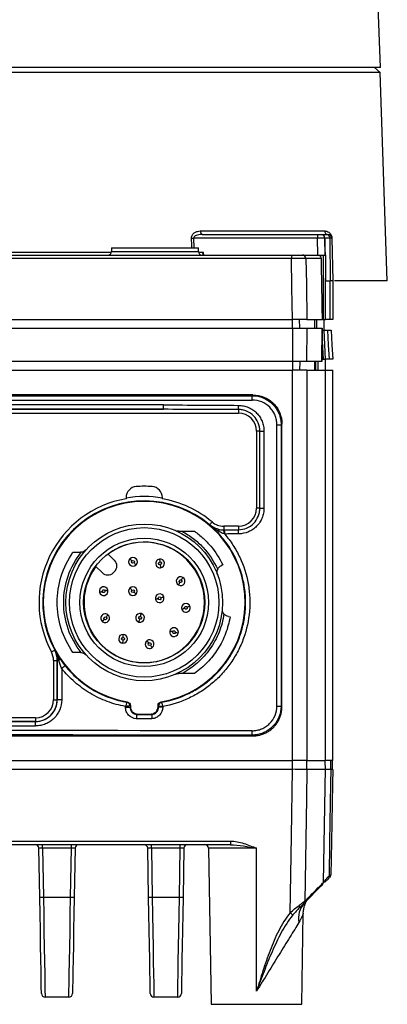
# Model space of a CAD drawing. Header units: millimetres. Extents: x 10 to 272, y 8 to 208.
# Tile 29 of 31: x 172 to 185, y 76 to 110. Entities that reach past the tile are written whole.
import ezdxf

# ---------------------------------------------------------------- set-up
doc = ezdxf.new("R2010")
doc.units = ezdxf.units.MM

msp = doc.modelspace()

# ---------------------------------------------------------------- linework, layer by layer
at = {"color": 7, "linetype": 'Continuous', "lineweight": 25}
for p, q in [((184.506, 108.618), (184.245, 116.073)), ((184.506, 108.618), (163.966, 108.618)), ((184.494, 108.443), (184.307, 108.618)), ((184.494, 108.443), (150.982, 108.443)), ((184.745, 101.268), (184.494, 108.443)), ((178.302, 102.989), (182.59, 102.989)), ((178.379, 102.868), (182.34, 102.868)), ((182.34, 102.868), (182.34, 102.745)), ((182.466, 102.868), (182.679, 102.868)), ((182.679, 102.868), (182.712, 102.868)), ((182.34, 102.745), (178.072, 102.745)), ((182.601, 102.158), (182.591, 102.745)), ((182.763, 102.745), (182.78, 101.268)), ((182.837, 102.745), (182.763, 102.745)), ((182.837, 102.745), (182.863, 101.268)), ((154.034, 102.158), (181.443, 102.158)), ((175.238, 102.243), (160.238, 102.243)), ((175.238, 102.408), (175.238, 102.26)), ((175.238, 102.408), (175.243, 102.408)), ((175.243, 102.408), (175.24, 102.281)), ((175.243, 102.408), (178.234, 102.408)), ((178.236, 102.281), (178.234, 102.408)), ((178.234, 102.408), (178.238, 102.408)), ((178.238, 102.26), (178.238, 102.408)), ((178.388, 102.243), (178.243, 102.243)), ((178.396, 102.158), (178.388, 102.243)), ((178.412, 102.243), (178.388, 102.243)), ((178.419, 102.158), (178.412, 102.243)), ((181.443, 102.158), (181.443, 102.036)), ((181.817, 102.158), (182.347, 102.158)), ((182.347, 102.158), (182.53, 102.158)), ((182.53, 102.158), (182.53, 99.943)), ((182.53, 102.158), (182.615, 102.158)), ((182.615, 102.158), (182.615, 101.268)), ((181.443, 102.036), (154.034, 102.036)), ((182.472, 102.036), (181.942, 102.036)), ((182.616, 101.268), (182.615, 101.358)), ((182.616, 99.943), (182.616, 101.268)), ((182.616, 101.268), (182.78, 101.268)), ((182.78, 99.943), (182.78, 101.268)), ((182.863, 101.268), (182.78, 101.268)), ((182.863, 101.268), (182.863, 99.943)), ((184.745, 101.268), (182.922, 101.268)), ((153.999, 99.943), (181.477, 99.943)), ((181.477, 99.643), (181.477, 99.943)), ((181.727, 99.643), (181.722, 99.943)), ((181.977, 99.943), (182.51, 99.943)), ((182.314, 99.643), (182.314, 99.943)), ((182.53, 99.943), (182.51, 99.943)), ((182.53, 99.943), (182.616, 99.943)), ((182.56, 99.943), (182.56, 99.568)), ((182.78, 99.943), (182.616, 99.943)), ((182.863, 99.943), (182.78, 99.943)), ((153.999, 99.643), (181.477, 99.643)), ((181.477, 99.643), (181.477, 98.493)), ((181.477, 99.643), (181.977, 99.643)), ((181.977, 99.643), (181.957, 98.493)), ((181.977, 99.643), (182.506, 99.643)), ((182.486, 98.493), (182.506, 99.643)), ((182.506, 99.643), (182.486, 98.493)), ((182.505, 99.568), (182.564, 99.568)), ((182.506, 99.643), (182.506, 99.643)), ((182.616, 98.568), (182.564, 99.568)), ((181.477, 98.493), (153.999, 98.493)), ((181.957, 98.493), (181.477, 98.493)), ((181.477, 98.493), (181.477, 98.193)), ((181.727, 98.493), (181.722, 98.193)), ((182.486, 98.493), (181.957, 98.493)), ((182.366, 98.193), (182.366, 98.493)), ((182.486, 98.493), (182.486, 98.493)), ((182.488, 98.568), (182.53, 98.568)), ((182.53, 98.568), (182.616, 98.568)), ((182.613, 98.193), (182.613, 98.568)), ((153.999, 98.193), (181.477, 98.193)), ((181.477, 84.738), (181.477, 98.193)), ((181.977, 98.193), (181.477, 98.193)), ((181.977, 98.193), (181.977, 84.738)), ((181.977, 98.193), (182.616, 98.193)), ((182.616, 84.738), (182.616, 98.193)), ((182.616, 98.193), (182.863, 98.193)), ((182.863, 84.738), (182.863, 98.193)), ((180.113, 97.341), (155.363, 97.341)), ((180.085, 97.312), (180.113, 97.341)), ((171.611, 96.843), (177.032, 96.843)), ((171.613, 96.716), (179.613, 96.716)), ((180.238, 96.091), (180.238, 93.441)), ((180.353, 96.093), (180.496, 96.093)), ((180.353, 93.438), (180.353, 96.093)), ((180.496, 96.093), (180.496, 93.438)), ((180.941, 86.618), (180.941, 96.313)), ((180.941, 96.313), (181.085, 96.313)), ((181.113, 96.341), (181.085, 96.313)), ((181.085, 96.313), (181.085, 86.618)), ((181.113, 96.341), (181.113, 96.341)), ((181.113, 86.591), (181.113, 96.341)), ((175.744, 93.807), (175.744, 93.761)), ((176.994, 93.761), (176.994, 93.807)), ((180.353, 93.438), (180.496, 93.438)), ((179.613, 92.816), (179.108, 92.816)), ((175.13, 91.854), (175.344, 91.64)), ((174.92, 91.216), (174.705, 91.43)), ((179.077, 91.482), (179.022, 91.456)), ((175.344, 91.251), (175.309, 91.216)), ((179.269, 89.705), (179.328, 89.695)), ((173.244, 88.191), (173.244, 86.841)), ((173.372, 88.191), (173.372, 86.838)), ((173.373, 86.836), (173.373, 88.192)), ((173.424, 88.192), (173.373, 88.192)), ((173.526, 87.913), (173.526, 86.836)), ((173.372, 86.838), (173.373, 86.836)), ((173.526, 86.836), (173.373, 86.836)), ((175.724, 86.582), (175.724, 86.606)), ((175.724, 86.582), (175.878, 86.582)), ((175.891, 86.638), (175.891, 86.594)), ((176.848, 86.594), (176.848, 86.638)), ((176.862, 86.581), (176.862, 86.626)), ((177.007, 86.581), (176.862, 86.581)), ((177.007, 86.605), (177.007, 86.581)), ((180.941, 86.618), (181.085, 86.618)), ((181.085, 86.618), (181.113, 86.59)), ((172.619, 86.216), (162.857, 86.216)), ((172.622, 86.088), (162.854, 86.088)), ((172.624, 86.086), (172.622, 86.088)), ((155.363, 85.591), (180.113, 85.591)), ((180.113, 85.591), (180.085, 85.619)), ((180.113, 85.591), (180.113, 85.591)), ((153.999, 84.738), (181.477, 84.738)), ((181.474, 84.438), (181.474, 84.738)), ((181.977, 84.738), (181.477, 84.738)), ((181.974, 84.438), (181.968, 84.738)), ((181.977, 84.738), (182.616, 84.738)), ((182.614, 84.405), (182.608, 84.738)), ((182.863, 84.738), (182.616, 84.738)), ((182.798, 84.438), (182.794, 84.738)), ((182.86, 84.438), (182.855, 84.738)), ((181.474, 84.438), (154.002, 84.438)), ((182.548, 80.545), (182.617, 84.471)), ((182.798, 84.438), (182.615, 84.438)), ((182.86, 84.438), (182.798, 84.438)), ((182.86, 84.438), (182.86, 84.438)), ((156.14, 81.966), (179.337, 81.966)), ((179.337, 81.843), (156.14, 81.843)), ((172.865, 81.72), (172.865, 81.843)), ((173.861, 81.72), (173.861, 81.843)), ((176.615, 81.72), (176.615, 81.843)), ((177.611, 81.72), (177.611, 81.843)), ((179.337, 81.966), (179.337, 81.843)), ((172.77, 80.032), (172.74, 81.72)), ((173.861, 81.72), (172.865, 81.72)), ((172.865, 81.72), (172.895, 80.032)), ((173.832, 80.032), (173.861, 81.72)), ((173.986, 81.72), (173.957, 80.032)), ((176.52, 80.032), (176.49, 81.72)), ((177.611, 81.72), (176.615, 81.72)), ((176.615, 81.72), (176.645, 80.032)), ((177.582, 80.032), (177.611, 81.72)), ((177.736, 81.72), (177.707, 80.032)), ((178.586, 81.72), (178.68, 76.343)), ((180.238, 76.791), (180.238, 81.72)), ((182.731, 80.681), (182.586, 80.536)), ((172.895, 80.032), (173.832, 80.032)), ((176.645, 80.032), (177.582, 80.032)), ((181.797, 76.343), (181.851, 79.468)), ((173.774, 76.593), (172.953, 76.593)), ((177.524, 76.593), (176.703, 76.593)), ((178.68, 76.343), (181.797, 76.343))]:
    msp.add_line(p, q, dxfattribs=at)
at = {"color": 8, "linetype": 'Continuous', "lineweight": 25}
for p, q in [((178.072, 102.745), (178.084, 102.408)), ((182.35, 102.158), (182.34, 102.745)), ((182.591, 102.745), (182.59, 102.745)), ((182.763, 102.745), (182.591, 102.745)), ((175.24, 102.281), (178.236, 102.281)), ((182.615, 101.3), (182.615, 101.268)), ((182.498, 99.179), (182.53, 98.568)), ((182.28, 98.193), (182.28, 98.493)), ((179.616, 96.836), (179.616, 96.716)), ((180.353, 96.093), (180.238, 96.093)), ((180.353, 93.438), (180.238, 93.438)), ((179.107, 92.816), (179.107, 92.692)), ((179.616, 92.816), (179.616, 92.695)), ((173.244, 88.191), (173.372, 88.191)), ((173.244, 86.838), (173.372, 86.838)), ((172.622, 86.216), (172.622, 86.088)), ((180.238, 81.72), (178.586, 81.72))]:
    msp.add_line(p, q, dxfattribs=at)
at = {"color": 7, "linetype": 'Continuous', "lineweight": 25, "flags": 128}
for points in [[(178.302, 102.989), (178.303, 102.965), (178.308, 102.942), (178.316, 102.921), (178.325, 102.903), (178.337, 102.888), (178.35, 102.877), (178.365, 102.87), (178.379, 102.868)], [(181.477, 99.943), (181.459, 101.043), (181.443, 102.036)], [(181.942, 102.036), (181.957, 101.159), (181.977, 99.943)], [(182.252, 99.643), (182.249, 99.787), (182.247, 99.943)], [(182.686, 99.568), (182.712, 99.069), (182.738, 98.568)], [(182.81, 99.568), (182.836, 99.069), (182.837, 99.064), (182.863, 98.568)], [(182.247, 98.193), (182.249, 98.349), (182.252, 98.493)], [(178.622, 92.86), (178.623, 92.863), (178.624, 92.865)], [(175.876, 91.694), (175.877, 91.692), (175.881, 91.688), (175.888, 91.682), (175.897, 91.673), (175.907, 91.662), (175.92, 91.65), (175.933, 91.637), (175.947, 91.623)], [(176.896, 91.683), (176.897, 91.681), (176.897, 91.675), (176.898, 91.666), (176.9, 91.653), (176.902, 91.638), (176.904, 91.621), (176.907, 91.603), (176.909, 91.583)], [(176.017, 91.552), (176.031, 91.539), (176.044, 91.525), (176.057, 91.513), (176.067, 91.502), (176.076, 91.494), (176.083, 91.487), (176.087, 91.483), (176.088, 91.482)], [(176.922, 91.484), (176.924, 91.465), (176.927, 91.446), (176.929, 91.429), (176.931, 91.414), (176.933, 91.402), (176.934, 91.393), (176.935, 91.387), (176.935, 91.385)], [(177.698, 91.051), (177.697, 91.049), (177.694, 91.044), (177.689, 91.036), (177.683, 91.025), (177.675, 91.012), (177.666, 90.997), (177.657, 90.981), (177.647, 90.964)], [(175.021, 90.59), (175.04, 90.595), (175.058, 90.599), (175.075, 90.604), (175.089, 90.607), (175.101, 90.61), (175.11, 90.612), (175.116, 90.614), (175.118, 90.614)], [(175.874, 90.685), (175.876, 90.684), (175.88, 90.68), (175.886, 90.674), (175.895, 90.665), (175.906, 90.654), (175.918, 90.642), (175.931, 90.629), (175.945, 90.615)], [(177.597, 90.878), (177.587, 90.861), (177.578, 90.845), (177.569, 90.83), (177.561, 90.817), (177.555, 90.806), (177.55, 90.798), (177.547, 90.793), (177.546, 90.791)], [(174.827, 90.542), (174.828, 90.542), (174.834, 90.544), (174.843, 90.546), (174.855, 90.549), (174.87, 90.552), (174.887, 90.557), (174.905, 90.561), (174.924, 90.566)], [(176.016, 90.544), (176.03, 90.53), (176.043, 90.517), (176.055, 90.505), (176.066, 90.494), (176.075, 90.485), (176.081, 90.479), (176.085, 90.475), (176.087, 90.473)], [(176.852, 90.32), (176.834, 90.315), (176.815, 90.31), (176.799, 90.306), (176.784, 90.302), (176.772, 90.298), (176.763, 90.296), (176.758, 90.295), (176.756, 90.294)], [(177.046, 90.372), (177.044, 90.371), (177.038, 90.37), (177.029, 90.367), (177.017, 90.364), (177.003, 90.36), (176.986, 90.356), (176.968, 90.351), (176.949, 90.346)], [(177.761, 89.986), (177.743, 89.978), (177.726, 89.971), (177.71, 89.965), (177.696, 89.959), (177.684, 89.954), (177.676, 89.951), (177.67, 89.949), (177.668, 89.948)], [(177.946, 90.061), (177.945, 90.06), (177.939, 90.058), (177.931, 90.055), (177.919, 90.05), (177.905, 90.044), (177.889, 90.038), (177.872, 90.031), (177.854, 90.023)], [(174.933, 89.527), (174.934, 89.528), (174.938, 89.533), (174.944, 89.54), (174.951, 89.55), (174.961, 89.562), (174.971, 89.575), (174.983, 89.59), (174.995, 89.605)], [(175.057, 89.684), (175.069, 89.699), (175.081, 89.714), (175.092, 89.727), (175.101, 89.739), (175.109, 89.749), (175.115, 89.756), (175.118, 89.76), (175.119, 89.762)], [(176.188, 89.514), (176.189, 89.516), (176.19, 89.522), (176.193, 89.531), (176.196, 89.543), (176.2, 89.557), (176.204, 89.574), (176.209, 89.592), (176.214, 89.611)], [(176.24, 89.708), (176.245, 89.726), (176.25, 89.745), (176.254, 89.761), (176.258, 89.776), (176.262, 89.788), (176.264, 89.797), (176.265, 89.802), (176.266, 89.804)], [(175.637, 88.788), (175.637, 88.79), (175.637, 88.796), (175.637, 88.805), (175.637, 88.817), (175.638, 88.832), (175.638, 88.85), (175.638, 88.868), (175.638, 88.888)], [(175.64, 88.988), (175.64, 89.007), (175.64, 89.026), (175.64, 89.044), (175.641, 89.059), (175.641, 89.071), (175.641, 89.08), (175.641, 89.086), (175.641, 89.088)], [(177.347, 89.179), (177.328, 89.184), (177.31, 89.189), (177.293, 89.193), (177.278, 89.197), (177.266, 89.201), (177.258, 89.203), (177.252, 89.205), (177.25, 89.205)], [(177.539, 89.125), (177.537, 89.126), (177.532, 89.127), (177.523, 89.13), (177.511, 89.133), (177.496, 89.137), (177.48, 89.142), (177.462, 89.147), (177.443, 89.152)], [(173.284, 88.544), (173.284, 88.544), (173.285, 88.545)], [(176.526, 88.793), (176.514, 88.808), (176.503, 88.823), (176.492, 88.837), (176.483, 88.849), (176.476, 88.859), (176.47, 88.866), (176.467, 88.871), (176.466, 88.873)], [(176.646, 88.633), (176.644, 88.634), (176.641, 88.639), (176.635, 88.646), (176.628, 88.656), (176.619, 88.668), (176.609, 88.682), (176.597, 88.697), (176.586, 88.713)], [(173.373, 88.192), (173.373, 88.191), (173.372, 88.191)], [(175.774, 86.75), (175.776, 86.751), (175.787, 86.761)], [(175.891, 86.638), (175.883, 86.631), (175.878, 86.627)], [(175.878, 86.582), (175.883, 86.587), (175.891, 86.594)], [(176.862, 86.626), (176.856, 86.631), (176.848, 86.638)], [(176.848, 86.594), (176.856, 86.587), (176.862, 86.581)], [(176.952, 86.761), (176.956, 86.758), (176.965, 86.749)], [(176.125, 86.345), (176.116, 86.337), (176.111, 86.332)], [(176.628, 86.332), (176.622, 86.338), (176.614, 86.345)], [(181.395, 79.498), (181.439, 82.14), (181.477, 84.438)], [(181.977, 84.438), (181.96, 83.438), (181.901, 79.901)], [(182.801, 84.438), (182.792, 83.938), (182.757, 81.939), (182.737, 80.767)], [(182.863, 84.438), (182.854, 83.938), (182.819, 81.939), (182.799, 80.798)], [(182.512, 80.462), (182.39, 80.34), (181.975, 79.925)], [(172.828, 76.716), (172.827, 76.766), (172.824, 76.915), (172.82, 77.158), (172.814, 77.489), (172.807, 77.896), (172.799, 78.369), (172.79, 78.894), (172.78, 79.453), (172.77, 80.032)], [(172.895, 80.032), (172.905, 79.432), (172.915, 78.851), (172.924, 78.308), (172.932, 77.817), (172.939, 77.394), (172.945, 77.052), (172.949, 76.799), (172.952, 76.645), (172.953, 76.593)], [(173.774, 76.593), (173.775, 76.645), (173.777, 76.799), (173.781, 77.052), (173.787, 77.394), (173.794, 77.817), (173.803, 78.308), (173.812, 78.851), (173.822, 79.432), (173.832, 80.032)], [(173.957, 80.032), (173.947, 79.453), (173.937, 78.894), (173.928, 78.369), (173.919, 77.896), (173.912, 77.489), (173.906, 77.158), (173.902, 76.915), (173.9, 76.766), (173.899, 76.716)], [(176.578, 76.716), (176.577, 76.766), (176.574, 76.915), (176.57, 77.158), (176.564, 77.489), (176.557, 77.896), (176.549, 78.369), (176.54, 78.894), (176.53, 79.453), (176.52, 80.032)], [(176.645, 80.032), (176.655, 79.432), (176.665, 78.851), (176.674, 78.308), (176.682, 77.817), (176.689, 77.394), (176.695, 77.052), (176.699, 76.799), (176.702, 76.645), (176.703, 76.593)], [(177.524, 76.593), (177.525, 76.645), (177.527, 76.799), (177.531, 77.052), (177.537, 77.394), (177.544, 77.817), (177.553, 78.308), (177.562, 78.851), (177.572, 79.432), (177.582, 80.032)], [(177.707, 80.032), (177.697, 79.453), (177.687, 78.894), (177.678, 78.369), (177.669, 77.896), (177.662, 77.489), (177.656, 77.158), (177.652, 76.915), (177.65, 76.766), (177.649, 76.716)], [(181.718, 79.668), (181.723, 79.674), (181.726, 79.683), (181.727, 79.692), (181.727, 79.703), (181.724, 79.714), (181.72, 79.727), (181.714, 79.74), (181.706, 79.753)]]:
    msp.add_lwpolyline(points, dxfattribs=at)
at = {"color": 8, "linetype": 'Continuous', "lineweight": 25, "flags": 128}
for points in [[(178.008, 102.408), (178.005, 102.493), (177.997, 102.743)], [(182.59, 102.745), (182.596, 102.368), (182.6, 102.158)], [(178.706, 92.962), (178.702, 92.957), (178.684, 92.936), (178.667, 92.916), (178.653, 92.899), (178.641, 92.885), (178.632, 92.874), (178.626, 92.867), (178.624, 92.865)], [(173.171, 88.484), (173.177, 88.487), (173.202, 88.5), (173.224, 88.512), (173.244, 88.523), (173.261, 88.532), (173.273, 88.538), (173.281, 88.543), (173.284, 88.544)]]:
    msp.add_lwpolyline(points, dxfattribs=at)
at = {"color": 7, "linetype": 'Continuous', "lineweight": 25}
for radius in [2.7, 2.575, 2.213, 2.087]:
    msp.add_circle((176.369, 90.191), radius, dxfattribs=at)
for centre, radius, start, end in [((182.465, 102.743), 0.125, 1.0003, 89.9996), ((182.466, 102.743), 0.125, 1, 90), ((182.707, 102.985), 0.117, 178.2984, 266.1497), ((182.654, 102.761), 0.11, 351.7438, 76.7522), ((182.712, 102.743), 0.125, 1.0003, 89.9996), ((177.864, 108.639), 5.897, 271.2855, 272.0201), ((175.115, 102.283), 0.125, 270, 359), ((178.361, 102.283), 0.125, 181, 270), ((181.817, 102.034), 0.125, 0.9626, 89.9642), ((182.347, 102.033), 0.125, 0.9933, 89.9942), ((179.059, 97.198), 1.032, 358.0075, 6.3461), ((175.669, 96.957), 1.368, 355.2171, 1.5048), ((179.613, 96.091), 0.625, 0, 90), ((177.808, 96.977), 1.813, 355.5416, 0.0708), ((176.119, 93.807), 0.375, 93.9546, 180), ((176.369, 90.191), 4, 86.0454, 93.9546), ((176.619, 93.807), 0.375, 0, 86.0454), ((176.369, 90.191), 3.625, 99.9282, 208.0725), ((176.369, 90.191), 3.497, 49.8676, 208.0815), ((176.369, 90.191), 3.478, 279.6388, 260.3612), ((176.369, 90.191), 3.625, 49.8808, 80.0718), ((179.613, 93.441), 0.625, 270, 0), ((179.108, 93.441), 0.625, 229.8808, 270), ((178.872, 92.644), 0.0837, 347.9123, 53.2254), ((178.524, 92.562), 0.598, 359.2327, 12.5648), ((177.421, 92.557), 1.722, 359.6462, 4.4948), ((177.808, 92.554), 1.813, 359.9292, 4.4584), ((176.369, 90.191), 2.075, 45, 126.6871), ((176.369, 90.191), 2.075, 225, 45), ((175.15, 91.446), 0.275, 315, 45), ((175.982, 91.588), 0.15, 135, 315), ((175.982, 91.588), 0.15, 315, 135), ((176.916, 91.534), 0.15, 97.375, 277.375), ((176.916, 91.534), 0.15, 277.375, 97.375), ((176.369, 90.191), 2.075, 143.3129, 225), ((175.114, 91.41), 0.275, 225, 315), ((177.622, 90.921), 0.15, 59.75, 239.75), ((177.622, 90.921), 0.15, 239.75, 59.75), ((174.972, 90.578), 0.15, 14, 194), ((174.972, 90.578), 0.15, 194, 14), ((175.981, 90.579), 0.15, 135, 315), ((175.981, 90.579), 0.15, 315, 135), ((176.901, 90.333), 0.15, 15, 195), ((176.901, 90.333), 0.15, 195, 15), ((177.807, 90.004), 0.15, 22.125, 202.125), ((177.807, 90.004), 0.15, 202.125, 22.125), ((175.026, 89.644), 0.15, 51.625, 231.625), ((175.026, 89.644), 0.15, 231.625, 51.625), ((176.227, 89.659), 0.15, 75, 255), ((176.227, 89.659), 0.15, 255, 75), ((177.395, 89.165), 0.15, 344.5, 164.5), ((175.639, 88.938), 0.15, 89.25, 269.25), ((175.639, 88.938), 0.15, 269.25, 89.25), ((176.556, 88.753), 0.15, 306.875, 126.875), ((177.395, 89.165), 0.15, 164.5, 344.5), ((176.556, 88.753), 0.15, 126.875, 306.875), ((172.619, 88.191), 0.625, 0, 28.0725), ((173.374, 88.253), 0.0795, 309.5296, 15.2811), ((175.787, 85.152), 3.569, 126.8683, 129.3099), ((172.619, 86.841), 0.625, 270, 0), ((175.753, 86.627), 0.125, 0.015, 80.1294), ((176.987, 86.626), 0.125, 99.8414, 179.9835), ((176.987, 86.626), 0.125, 99.8759, 179.9402), ((177.624, 86.116), 1.528, 171.8798, 177.5163), ((176.369, 90.191), 3.853, 266.3661, 273.6339), ((178.058, 86.314), 1.43, 179.2687, 185.2727), ((170.028, 85.972), 2.598, 359.2076, 2.516), ((179.059, 85.733), 1.032, 353.6539, 1.9925), ((172.615, 81.718), 0.125, 1, 90), ((174.111, 81.718), 0.125, 90, 179), ((176.365, 81.718), 0.125, 1, 90), ((177.861, 81.718), 0.125, 90, 179), ((178.461, 81.718), 0.125, 1, 90), ((182.669, 80.728), 0.0777, 322.6019, 29.9369), ((182.674, 80.801), 0.125, 314.9995, 359.0007), ((182.423, 80.55), 0.125, 315, 358.0401), ((172.832, 81.822), 1.791, 268.001, 271.999), ((173.894, 81.822), 1.791, 268.0009, 271.9991), ((176.582, 81.822), 1.791, 268.001, 271.999), ((177.644, 81.822), 1.791, 268.0009, 271.9991), ((182.482, 79.311), 0.795, 140.0081, 190.63), ((181.776, 79.899), 0.122, 315.0756, 359.9152), ((181.777, 79.903), 0.125, 315.5758, 359.1398), ((181.781, 79.905), 0.125, 317.6289, 359.0449), ((181.874, 79.997), 0.124, 317.6255, 329.9093), ((183.266, 81.796), 2.963, 230.8643, 233.2359), ((172.953, 76.718), 0.125, 181, 270), ((173.774, 76.718), 0.125, 270, 359), ((176.703, 76.718), 0.125, 181, 270), ((177.524, 76.718), 0.125, 270, 359)]:
    msp.add_arc(centre, radius, start, end, dxfattribs=at)
at = {"color": 8, "linetype": 'Continuous', "lineweight": 25}
for centre, radius, start, end in [((176.369, 90.191), 3.647, 80.1334, 99.8666), ((181.879, 80.005), 0.125, 322.9092, 359.1364), ((181.874, 79.997), 0.124, 329.9256, 359.2419)]:
    msp.add_arc(centre, radius, start, end, dxfattribs=at)
at = {"color": 7, "linetype": 'Continuous', "lineweight": 25}
for centre, major_axis, ratio, start_param, end_param in [((167.738, 102.828), (325, 0), 0.017447, 4.674373, 4.750405), ((167.738, 102.978), (324.85, 0), 0.017455, 4.674373, 4.750405), ((167.738, 91.175), (324.85, 0), 0.017455, 1.542183, 1.558882), ((167.738, 91.325), (325, 0), 0.017447, 1.542183, 1.558882), ((172.622, 86.838), (0.53, -0.53), 0.999817, 5.497939, 7.068431), ((167.738, 91.606), (325, 0), 0.017447, 4.697349, 4.727429), ((167.738, 91.756), (324.85, 0), 0.017455, 4.697349, 4.727429), ((167.738, 80.103), (325, 0), 0.017447, 1.53278, 1.608812), ((167.738, 79.953), (324.85, 0), 0.017455, 1.53278, 1.608812), ((172.865, 81.718), (0.125, -0.002), 0.017429, 1.57171, 3.142201), ((173.861, 81.718), (0.125, 0.002), 0.017429, 6.282577, 7.853068), ((176.615, 81.718), (0.125, -0.002), 0.017429, 1.57171, 3.142201), ((177.611, 81.718), (0.125, 0.002), 0.017429, 6.282577, 7.853068)]:
    msp.add_ellipse(centre, major_axis=major_axis, ratio=ratio, start_param=start_param, end_param=end_param, dxfattribs=at)
for points, knots in [([(177.997, 102.743), (177.995, 102.786), (178.009, 102.827), (178.052, 102.892), (178.08, 102.916), (178.139, 102.954), (178.17, 102.967), (178.235, 102.984), (178.268, 102.989), (178.302, 102.989)], [0, 0, 0, 0, 0.25, 0.25, 0.5, 0.5, 0.75, 0.75, 1, 1, 1, 1]), ([(178.379, 102.868), (178.321, 102.868), (178.262, 102.862), (178.178, 102.84), (178.15, 102.83), (178.111, 102.808), (178.099, 102.799), (178.079, 102.776), (178.071, 102.761), (178.072, 102.745)], [0, 0, 0, 0, 0.5, 0.5, 0.75, 0.75, 0.875, 0.875, 1, 1, 1, 1]), ([(182.34, 102.868), (182.373, 102.868), (182.405, 102.868), (182.451, 102.868), (182.465, 102.868), (182.465, 102.868)], [0, 0, 0, 0, 0.5, 0.5, 1, 1, 1, 1]), ([(182.59, 102.989), (182.639, 102.989), (182.686, 102.975), (182.755, 102.925), (182.778, 102.903), (182.807, 102.856), (182.816, 102.837), (182.829, 102.794), (182.834, 102.769), (182.834, 102.743)], [0, 0, 0, 0, 0.5, 0.5, 0.75, 0.75, 0.875, 0.875, 1, 1, 1, 1]), ([(182.59, 102.745), (182.589, 102.746), (182.562, 102.746), (182.47, 102.746), (182.406, 102.746), (182.34, 102.745)], [0, 0, 0, 0, 0.5, 0.5, 1, 1, 1, 1]), ([(181.443, 102.158), (181.491, 102.158), (181.538, 102.158), (181.626, 102.158), (181.667, 102.158), (181.77, 102.158), (181.812, 102.158), (181.817, 102.158)], [0, 0, 0, 0, 0.25, 0.25, 0.5, 0.5, 1, 1, 1, 1]), ([(181.942, 102.036), (181.936, 102.036), (181.879, 102.036), (181.741, 102.036), (181.687, 102.036), (181.569, 102.036), (181.507, 102.036), (181.443, 102.036)], [0, 0, 0, 0, 0.5, 0.5, 0.75, 0.75, 1, 1, 1, 1]), ([(182.51, 99.943), (182.504, 100.306), (182.497, 100.669), (182.49, 101.032), (182.484, 101.366), (182.478, 101.701), (182.472, 102.036)], [0, 0, 0, 0, 0.002179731, 0.002179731, 0.002179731, 0.004189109, 0.004189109, 0.004189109, 0.004189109]), ([(181.977, 99.943), (181.973, 99.943), (181.958, 99.943), (181.905, 99.943), (181.868, 99.943), (181.73, 99.943), (181.605, 99.943), (181.477, 99.943)], [0, 0, 0, 0, 0.25, 0.25, 0.5, 0.5, 1, 1, 1, 1]), ([(180.085, 97.312), (180.217, 97.312), (180.348, 97.285), (180.588, 97.186), (180.7, 97.111), (180.838, 96.973), (180.881, 96.922), (180.953, 96.813), (180.984, 96.756), (181.034, 96.635), (181.053, 96.571), (181.079, 96.444), (181.085, 96.379), (181.085, 96.313)], [0, 0, 0, 0, 0.25, 0.25, 0.5, 0.5, 0.625, 0.625, 0.75, 0.75, 0.875, 0.875, 1, 1, 1, 1]), ([(180.941, 96.313), (180.941, 96.369), (180.936, 96.424), (180.914, 96.533), (180.898, 96.587), (180.855, 96.689), (180.829, 96.738), (180.767, 96.831), (180.731, 96.874), (180.614, 96.992), (180.519, 97.055), (180.314, 97.14), (180.203, 97.162), (180.09, 97.162)], [0, 0, 0, 0, 0.125, 0.125, 0.25, 0.25, 0.375, 0.375, 0.5, 0.5, 0.75, 0.75, 1, 1, 1, 1]), ([(180.113, 97.341), (180.244, 97.341), (180.375, 97.314), (180.617, 97.214), (180.728, 97.14), (180.913, 96.955), (180.987, 96.844), (181.087, 96.602), (181.113, 96.472), (181.113, 96.341)], [0, 0, 0, 0, 0.25, 0.25, 0.5, 0.5, 0.75, 0.75, 1, 1, 1, 1]), ([(180.353, 96.093), (180.353, 96.142), (180.348, 96.19), (180.329, 96.284), (180.315, 96.331), (180.26, 96.466), (180.206, 96.548), (180.069, 96.686), (179.988, 96.741), (179.854, 96.797), (179.807, 96.811), (179.713, 96.831), (179.665, 96.836), (179.616, 96.836)], [0, 0, 0, 0, 0.125, 0.125, 0.25, 0.25, 0.5, 0.5, 0.75, 0.75, 0.875, 0.875, 1, 1, 1, 1]), ([(179.621, 96.979), (179.679, 96.979), (179.736, 96.972), (179.848, 96.949), (179.904, 96.932), (180.01, 96.886), (180.06, 96.859), (180.155, 96.795), (180.2, 96.757), (180.281, 96.675), (180.318, 96.63), (180.381, 96.534), (180.407, 96.483), (180.451, 96.376), (180.468, 96.321), (180.49, 96.208), (180.496, 96.151), (180.496, 96.093)], [0, 0, 0, 0, 0.125, 0.125, 0.25, 0.25, 0.375, 0.375, 0.5, 0.5, 0.625, 0.625, 0.75, 0.75, 0.875, 0.875, 1, 1, 1, 1]), ([(179.616, 92.695), (179.714, 92.695), (179.809, 92.715), (179.988, 92.79), (180.069, 92.845), (180.206, 92.983), (180.26, 93.065), (180.315, 93.2), (180.329, 93.247), (180.348, 93.341), (180.353, 93.389), (180.353, 93.438)], [0, 0, 0, 0, 0.25, 0.25, 0.5, 0.5, 0.75, 0.75, 0.875, 0.875, 1, 1, 1, 1]), ([(180.496, 93.438), (180.496, 93.38), (180.49, 93.323), (180.468, 93.211), (180.451, 93.155), (180.408, 93.048), (180.381, 92.998), (180.318, 92.902), (180.281, 92.856), (180.2, 92.774), (180.156, 92.737), (180.061, 92.672), (180.011, 92.645), (179.852, 92.577), (179.737, 92.553), (179.621, 92.552)], [0, 0, 0, 0, 0.125, 0.125, 0.25, 0.25, 0.375, 0.375, 0.5, 0.5, 0.625, 0.625, 0.75, 0.75, 1, 1, 1, 1]), ([(176.965, 86.749), (177.294, 86.806), (177.607, 86.908), (178.054, 87.126), (178.198, 87.21), (178.47, 87.395), (178.599, 87.496), (178.843, 87.718), (178.958, 87.839), (179.169, 88.094), (179.264, 88.228), (179.436, 88.508), (179.512, 88.655), (179.644, 88.96), (179.698, 89.116), (179.784, 89.433), (179.816, 89.594), (179.857, 89.923), (179.866, 90.09), (179.86, 90.421), (179.845, 90.588), (179.791, 90.915), (179.716, 91.235), (179.596, 91.542), (179.453, 91.842), (179.371, 91.986), (179.189, 92.26), (179.088, 92.39), (178.869, 92.637), (178.749, 92.753), (178.622, 92.86)], [0, 0, 0, 0, 0.125, 0.125, 0.1875, 0.1875, 0.25, 0.25, 0.3125, 0.3125, 0.375, 0.375, 0.4375, 0.4375, 0.5, 0.5, 0.5625, 0.5625, 0.625, 0.625, 0.6875, 0.6875, 0.75, 0.8125, 0.8125, 0.875, 0.875, 0.9375, 0.9375, 1, 1, 1, 1]), ([(177.558, 92.641), (177.582, 92.641), (177.606, 92.641), (177.63, 92.641), (177.644, 92.641), (177.658, 92.641), (177.673, 92.641)], [0, 0, 0, 0, 0.0001495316, 0.0001495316, 0.0001495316, 0.000238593, 0.000238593, 0.000238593, 0.000238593]), ([(177.673, 92.641), (177.809, 92.568), (177.939, 92.484), (178.18, 92.299), (178.291, 92.198), (178.598, 91.87), (178.773, 91.611), (178.9, 91.329)], [0, 0, 0, 0, 0.25, 0.25, 0.5, 0.5, 1, 1, 1, 1]), ([(177.673, 92.641), (177.728, 92.641), (177.783, 92.641), (177.838, 92.641), (177.882, 92.641), (177.926, 92.641), (177.97, 92.641), (178.014, 92.641), (178.057, 92.641), (178.101, 92.641)], [0, 0, 0, 0, 0.0003472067, 0.0003472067, 0.0003472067, 0.0006241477, 0.0006241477, 0.0006241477, 0.0009011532, 0.0009011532, 0.0009011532, 0.0009011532]), ([(178.101, 92.641), (178.206, 92.566), (178.305, 92.486), (178.491, 92.316), (178.577, 92.226), (178.823, 91.935), (178.965, 91.717), (179.077, 91.482)], [0, 0, 0, 0, 0.25, 0.25, 0.5, 0.5, 1, 1, 1, 1]), ([(178.954, 92.626), (178.894, 92.66), (178.837, 92.698), (178.727, 92.776), (178.674, 92.817), (178.622, 92.86)], [0, 0, 0, 0, 0.5, 0.5, 1, 1, 1, 1]), ([(178.922, 92.711), (178.862, 92.726), (178.808, 92.746), (178.709, 92.797), (178.664, 92.826), (178.622, 92.86)], [0, 0, 0, 0, 0.5, 0.5, 1, 1, 1, 1]), ([(178.922, 92.711), (178.868, 92.725), (178.814, 92.745), (178.714, 92.797), (178.667, 92.828), (178.624, 92.865)], [0, 0, 0, 0, 0.5, 0.5, 1, 1, 1, 1]), ([(179.138, 92.692), (179.212, 92.693), (179.286, 92.693), (179.361, 92.693), (179.446, 92.694), (179.531, 92.694), (179.616, 92.695)], [0, 0, 0, 0, 0.0004456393, 0.0004456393, 0.0004456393, 0.0009562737, 0.0009562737, 0.0009562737, 0.0009562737]), ([(179.143, 92.547), (179.246, 92.425), (179.341, 92.298), (179.513, 92.03), (179.591, 91.89), (179.796, 91.456), (179.892, 91.155), (179.978, 90.684), (179.996, 90.524), (180.011, 90.205), (180.008, 90.045), (179.968, 89.566), (179.9, 89.256), (179.739, 88.808), (179.674, 88.66), (179.528, 88.377), (179.446, 88.241), (179.266, 87.981), (179.167, 87.857), (178.951, 87.62), (178.836, 87.509), (178.594, 87.305), (178.467, 87.211), (178.2, 87.04), (178.059, 86.962), (177.626, 86.758), (177.323, 86.662), (177.007, 86.605)], [0, 0, 0, 0, 0.0625, 0.0625, 0.125, 0.125, 0.25, 0.25, 0.3125, 0.3125, 0.375, 0.375, 0.5, 0.5, 0.5625, 0.5625, 0.625, 0.625, 0.6875, 0.6875, 0.75, 0.75, 0.8125, 0.8125, 0.875, 0.875, 1, 1, 1, 1]), ([(179.621, 92.552), (179.536, 92.551), (179.451, 92.55), (179.366, 92.549), (179.292, 92.548), (179.217, 92.547), (179.143, 92.547)], [0, 0, 0, 0, 0.0005111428, 0.0005111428, 0.0005111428, 0.0009572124, 0.0009572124, 0.0009572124, 0.0009572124]), ([(173.915, 88.466), (173.739, 88.716), (173.6, 88.997), (173.415, 89.586), (173.369, 89.893), (173.369, 90.488), (173.415, 90.795), (173.6, 91.384), (173.739, 91.666), (173.915, 91.916)], [0, 0, 0, 0, 0.25, 0.25, 0.5, 0.5, 0.75, 0.75, 1, 1, 1, 1]), ([(174.196, 88.465), (174.005, 88.706), (173.85, 88.985), (173.645, 89.577), (173.594, 89.889), (173.594, 90.492), (173.645, 90.804), (173.85, 91.396), (174.005, 91.675), (174.196, 91.916)], [0, 0, 0, 0, 0.25, 0.25, 0.5, 0.5, 0.75, 0.75, 1, 1, 1, 1]), ([(173.915, 91.916), (173.959, 91.916), (174.002, 91.916), (174.046, 91.916), (174.09, 91.916), (174.134, 91.916), (174.178, 91.916)], [0, 0, 0, 0, 0.0002882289, 0.0002882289, 0.0002882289, 0.0005764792, 0.0005764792, 0.0005764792, 0.0005764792]), ([(176.017, 91.552), (175.998, 91.533), (175.966, 91.533), (175.927, 91.572), (175.927, 91.604), (175.947, 91.623)], [0, 0, 0, 0, 0.5, 0.5, 1, 1, 1, 1]), ([(175.947, 91.623), (175.966, 91.643), (175.998, 91.643), (176.037, 91.604), (176.037, 91.572), (176.017, 91.552)], [0, 0, 0, 0, 0.5, 0.5, 1, 1, 1, 1]), ([(176.922, 91.484), (176.895, 91.481), (176.869, 91.5), (176.862, 91.555), (176.882, 91.58), (176.909, 91.583)], [0, 0, 0, 0, 0.5, 0.5, 1, 1, 1, 1]), ([(176.909, 91.583), (176.936, 91.587), (176.962, 91.568), (176.969, 91.513), (176.949, 91.488), (176.922, 91.484)], [0, 0, 0, 0, 0.5, 0.5, 1, 1, 1, 1]), ([(177.597, 90.878), (177.573, 90.892), (177.565, 90.922), (177.593, 90.97), (177.623, 90.978), (177.647, 90.964)], [0, 0, 0, 0, 0.5, 0.5, 1, 1, 1, 1]), ([(177.647, 90.964), (177.671, 90.95), (177.679, 90.92), (177.651, 90.872), (177.621, 90.864), (177.597, 90.878)], [0, 0, 0, 0, 0.5, 0.5, 1, 1, 1, 1]), ([(174.924, 90.566), (174.917, 90.593), (174.933, 90.62), (174.987, 90.633), (175.014, 90.617), (175.021, 90.59)], [0, 0, 0, 0, 0.5, 0.5, 1, 1, 1, 1]), ([(175.021, 90.59), (175.027, 90.563), (175.011, 90.536), (174.957, 90.523), (174.93, 90.539), (174.924, 90.566)], [0, 0, 0, 0, 0.5, 0.5, 1, 1, 1, 1]), ([(176.016, 90.544), (175.996, 90.525), (175.965, 90.525), (175.926, 90.564), (175.926, 90.595), (175.945, 90.615)], [0, 0, 0, 0, 0.5, 0.5, 1, 1, 1, 1]), ([(175.945, 90.615), (175.965, 90.634), (175.996, 90.634), (176.035, 90.595), (176.035, 90.564), (176.016, 90.544)], [0, 0, 0, 0, 0.5, 0.5, 1, 1, 1, 1]), ([(176.852, 90.32), (176.845, 90.347), (176.861, 90.374), (176.914, 90.388), (176.942, 90.372), (176.949, 90.346)], [0, 0, 0, 0, 0.5, 0.5, 1, 1, 1, 1]), ([(176.949, 90.346), (176.956, 90.319), (176.94, 90.292), (176.887, 90.277), (176.86, 90.293), (176.852, 90.32)], [0, 0, 0, 0, 0.5, 0.5, 1, 1, 1, 1]), ([(177.761, 89.986), (177.751, 90.011), (177.763, 90.04), (177.814, 90.061), (177.843, 90.049), (177.854, 90.023)], [0, 0, 0, 0, 0.5, 0.5, 1, 1, 1, 1]), ([(177.854, 90.023), (177.864, 89.998), (177.852, 89.968), (177.801, 89.948), (177.772, 89.96), (177.761, 89.986)], [0, 0, 0, 0, 0.5, 0.5, 1, 1, 1, 1]), ([(174.995, 89.605), (174.974, 89.622), (174.97, 89.654), (175.004, 89.697), (175.036, 89.701), (175.057, 89.684)], [0, 0, 0, 0, 0.5, 0.5, 1, 1, 1, 1]), ([(175.057, 89.684), (175.079, 89.666), (175.083, 89.635), (175.048, 89.592), (175.017, 89.588), (174.995, 89.605)], [0, 0, 0, 0, 0.5, 0.5, 1, 1, 1, 1]), ([(176.214, 89.611), (176.187, 89.618), (176.172, 89.646), (176.186, 89.699), (176.213, 89.715), (176.24, 89.708)], [0, 0, 0, 0, 0.5, 0.5, 1, 1, 1, 1]), ([(176.24, 89.708), (176.267, 89.7), (176.283, 89.673), (176.268, 89.62), (176.241, 89.604), (176.214, 89.611)], [0, 0, 0, 0, 0.5, 0.5, 1, 1, 1, 1]), ([(179.116, 89.794), (179.085, 89.58), (179.028, 89.366), (178.865, 88.958), (178.759, 88.764), (178.571, 88.498), (178.504, 88.414), (178.361, 88.255), (178.286, 88.181), (178.046, 87.969), (177.866, 87.843), (177.673, 87.741)], [0, 0, 0, 0, 0.25, 0.25, 0.5, 0.5, 0.625, 0.625, 0.75, 0.75, 1, 1, 1, 1]), ([(179.328, 89.695), (179.296, 89.501), (179.243, 89.307), (179.101, 88.933), (179.01, 88.753), (178.798, 88.418), (178.676, 88.262), (178.476, 88.052), (178.406, 87.986), (178.259, 87.858), (178.181, 87.798), (178.101, 87.741)], [0, 0, 0, 0, 0.25, 0.25, 0.5, 0.5, 0.75, 0.75, 0.875, 0.875, 1, 1, 1, 1]), ([(179.269, 89.705), (179.239, 89.71), (179.211, 89.72), (179.16, 89.75), (179.136, 89.77), (179.116, 89.794)], [0, 0, 0, 0, 0.5, 0.5, 1, 1, 1, 1]), ([(175.638, 88.888), (175.611, 88.888), (175.589, 88.911), (175.589, 88.966), (175.612, 88.988), (175.64, 88.988)], [0, 0, 0, 0, 0.5, 0.5, 1, 1, 1, 1]), ([(175.64, 88.988), (175.667, 88.988), (175.689, 88.965), (175.689, 88.91), (175.666, 88.888), (175.638, 88.888)], [0, 0, 0, 0, 0.5, 0.5, 1, 1, 1, 1]), ([(177.443, 89.152), (177.436, 89.125), (177.408, 89.11), (177.355, 89.124), (177.339, 89.152), (177.347, 89.179)], [0, 0, 0, 0, 0.5, 0.5, 1, 1, 1, 1]), ([(177.347, 89.179), (177.354, 89.205), (177.382, 89.221), (177.435, 89.206), (177.45, 89.178), (177.443, 89.152)], [0, 0, 0, 0, 0.5, 0.5, 1, 1, 1, 1]), ([(173.424, 88.192), (173.406, 88.253), (173.387, 88.313), (173.341, 88.431), (173.315, 88.489), (173.285, 88.545)], [0, 0, 0, 0, 0.5, 0.5, 1, 1, 1, 1]), ([(176.586, 88.713), (176.563, 88.696), (176.532, 88.7), (176.499, 88.745), (176.503, 88.776), (176.526, 88.793)], [0, 0, 0, 0, 0.5, 0.5, 1, 1, 1, 1]), ([(176.526, 88.793), (176.548, 88.809), (176.579, 88.805), (176.612, 88.76), (176.608, 88.729), (176.586, 88.713)], [0, 0, 0, 0, 0.5, 0.5, 1, 1, 1, 1]), ([(173.284, 88.544), (173.313, 88.49), (173.335, 88.432), (173.364, 88.313), (173.372, 88.253), (173.372, 88.191)], [0, 0, 0, 0, 0.5, 0.5, 1, 1, 1, 1]), ([(173.45, 88.274), (173.479, 88.231), (173.51, 88.186), (173.576, 88.097), (173.61, 88.052), (173.646, 88.007)], [0, 0, 0, 0, 0.5, 0.5, 1, 1, 1, 1]), ([(174.178, 88.466), (174.134, 88.466), (174.09, 88.466), (174.046, 88.466), (174.002, 88.466), (173.959, 88.466), (173.915, 88.466)], [0, 0, 0, 0, 0.0002918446, 0.0002918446, 0.0002918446, 0.0005837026, 0.0005837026, 0.0005837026, 0.0005837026]), ([(173.526, 87.913), (173.507, 87.96), (173.49, 88.006), (173.456, 88.099), (173.439, 88.146), (173.424, 88.192)], [0, 0, 0, 0, 0.5, 0.5, 1, 1, 1, 1]), ([(175.724, 86.606), (175.508, 86.645), (175.299, 86.702), (174.893, 86.853), (174.695, 86.948), (174.32, 87.171), (174.142, 87.3), (173.812, 87.587), (173.662, 87.743), (173.526, 87.913)], [0, 0, 0, 0, 0.25, 0.25, 0.5, 0.5, 0.75, 0.75, 1, 1, 1, 1]), ([(173.742, 87.892), (173.872, 87.743), (174.015, 87.606), (174.324, 87.355), (174.488, 87.243), (174.834, 87.049), (175.016, 86.966), (175.387, 86.834), (175.578, 86.784), (175.774, 86.75)], [0, 0, 0, 0, 0.25, 0.25, 0.5, 0.5, 0.75, 0.75, 1, 1, 1, 1]), ([(177.673, 87.741), (177.658, 87.741), (177.643, 87.741), (177.628, 87.741), (177.604, 87.741), (177.581, 87.741), (177.558, 87.741)], [0.0002003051, 0.0002003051, 0.0002003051, 0.0002003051, 0.0002926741, 0.0002926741, 0.0002926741, 0.0004358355, 0.0004358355, 0.0004358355, 0.0004358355]), ([(172.624, 86.086), (172.673, 86.086), (172.722, 86.091), (172.818, 86.11), (172.865, 86.125), (172.956, 86.162), (172.999, 86.185), (173.081, 86.24), (173.119, 86.271), (173.223, 86.375), (173.279, 86.459), (173.354, 86.639), (173.373, 86.737), (173.373, 86.836)], [0, 0, 0, 0, 0.125, 0.125, 0.25, 0.25, 0.375, 0.375, 0.5, 0.5, 0.75, 0.75, 1, 1, 1, 1]), ([(173.526, 86.836), (173.526, 86.718), (173.502, 86.599), (173.412, 86.383), (173.345, 86.283), (173.221, 86.158), (173.174, 86.12), (173.077, 86.055), (173.025, 86.027), (172.916, 85.982), (172.859, 85.965), (172.744, 85.942), (172.685, 85.936), (172.626, 85.936)], [0, 0, 0, 0, 0.25, 0.25, 0.5, 0.5, 0.625, 0.625, 0.75, 0.75, 0.875, 0.875, 1, 1, 1, 1]), ([(175.774, 86.75), (175.773, 86.749), (175.767, 86.733), (175.749, 86.68), (175.736, 86.643), (175.724, 86.606)], [0, 0, 0, 0, 0.5, 0.5, 1, 1, 1, 1]), ([(175.878, 86.627), (175.876, 86.627), (175.859, 86.624), (175.802, 86.617), (175.763, 86.611), (175.724, 86.606)], [0, 0, 0, 0, 0.5, 0.5, 1, 1, 1, 1]), ([(176.097, 86.183), (175.996, 86.19), (175.9, 86.236), (175.798, 86.345), (175.77, 86.388), (175.734, 86.482), (175.724, 86.531), (175.724, 86.582)], [0, 0, 0, 0, 0.5, 0.5, 0.75, 0.75, 1, 1, 1, 1]), ([(175.787, 86.761), (175.816, 86.756), (175.843, 86.741), (175.881, 86.696), (175.891, 86.668), (175.891, 86.638)], [0, 0, 0, 0, 0.5, 0.5, 1, 1, 1, 1]), ([(175.878, 86.582), (175.878, 86.519), (175.902, 86.457), (175.988, 86.365), (176.048, 86.337), (176.111, 86.332)], [0, 0, 0, 0, 0.5, 0.5, 1, 1, 1, 1]), ([(175.891, 86.594), (175.891, 86.531), (175.916, 86.469), (176.002, 86.378), (176.062, 86.349), (176.125, 86.345)], [0, 0, 0, 0, 0.5, 0.5, 1, 1, 1, 1]), ([(176.614, 86.345), (176.677, 86.349), (176.737, 86.378), (176.823, 86.469), (176.848, 86.531), (176.848, 86.594)], [0, 0, 0, 0, 0.5, 0.5, 1, 1, 1, 1]), ([(176.628, 86.332), (176.691, 86.336), (176.751, 86.365), (176.837, 86.456), (176.862, 86.518), (176.862, 86.581)], [0, 0, 0, 0, 0.5, 0.5, 1, 1, 1, 1]), ([(177.007, 86.581), (177.007, 86.48), (176.968, 86.381), (176.865, 86.272), (176.824, 86.242), (176.733, 86.199), (176.685, 86.186), (176.634, 86.182)], [0, 0, 0, 0, 0.5, 0.5, 0.75, 0.75, 1, 1, 1, 1]), ([(176.848, 86.638), (176.848, 86.668), (176.858, 86.696), (176.896, 86.741), (176.923, 86.756), (176.952, 86.761)], [0, 0, 0, 0, 0.5, 0.5, 1, 1, 1, 1]), ([(176.862, 86.626), (176.862, 86.626), (176.879, 86.624), (176.932, 86.616), (176.97, 86.611), (177.007, 86.605)], [0, 0, 0, 0, 0.5, 0.5, 1, 1, 1, 1]), ([(176.965, 86.749), (176.965, 86.748), (176.969, 86.731), (176.984, 86.678), (176.996, 86.642), (177.007, 86.605)], [0, 0, 0, 0, 0.5, 0.5, 1, 1, 1, 1]), ([(181.085, 86.618), (181.085, 86.486), (181.059, 86.355), (180.959, 86.115), (180.884, 86.003), (180.746, 85.865), (180.694, 85.823), (180.585, 85.751), (180.528, 85.72), (180.407, 85.67), (180.343, 85.651), (180.216, 85.626), (180.151, 85.619), (180.085, 85.619)], [0, 0, 0, 0, 0.25, 0.25, 0.5, 0.5, 0.625, 0.625, 0.75, 0.75, 0.875, 0.875, 1, 1, 1, 1]), ([(180.09, 85.769), (180.147, 85.769), (180.202, 85.775), (180.31, 85.796), (180.364, 85.812), (180.467, 85.855), (180.516, 85.881), (180.608, 85.942), (180.652, 85.978), (180.77, 86.095), (180.834, 86.19), (180.919, 86.395), (180.941, 86.506), (180.941, 86.618)], [0, 0, 0, 0, 0.125, 0.125, 0.25, 0.25, 0.375, 0.375, 0.5, 0.5, 0.75, 0.75, 1, 1, 1, 1]), ([(180.113, 85.591), (180.136, 85.591), (180.182, 85.592), (180.25, 85.599), (180.316, 85.611), (180.381, 85.626), (180.445, 85.646), (180.506, 85.67), (180.565, 85.698), (180.622, 85.729), (180.676, 85.763), (180.727, 85.8), (180.775, 85.84), (180.836, 85.897), (180.906, 85.976), (180.977, 86.082), (181.036, 86.198), (181.08, 86.322), (181.108, 86.454), (181.111, 86.545), (181.113, 86.591)], [0, 0, 0, 0, 0.043772, 0.087163, 0.130172, 0.172802, 0.21505, 0.256918, 0.298405, 0.339511, 0.380237, 0.420583, 0.460549, 0.500134, 0.57964, 0.660667, 0.743216, 0.827288, 0.912882, 1, 1, 1, 1]), ([(181.977, 84.44), (181.97, 84.438), (181.914, 84.436), (181.73, 84.436), (181.604, 84.438), (181.477, 84.44)], [0, 0, 0, 0, 0.5, 0.5, 1, 1, 1, 1]), ([(182.602, 84.438), (182.584, 84.438), (182.545, 84.438), (182.172, 84.438), (181.977, 84.438)], [0, 0, 0, 0, 0.476448, 1, 1, 1, 1]), ([(179.337, 81.966), (179.495, 81.966), (179.647, 81.931), (179.947, 81.838), (180.094, 81.779), (180.238, 81.72)], [0, 0, 0, 0, 0.5, 0.5, 1, 1, 1, 1]), ([(179.337, 81.843), (179.486, 81.843), (179.636, 81.823), (179.937, 81.777), (180.087, 81.748), (180.238, 81.72)], [0, 0, 0, 0, 0.5, 0.5, 1, 1, 1, 1]), ([(182.547, 80.546), (182.547, 80.546), (182.552, 80.552), (182.571, 80.574), (182.585, 80.59), (182.637, 80.651), (182.684, 80.705), (182.737, 80.767)], [0, 0, 0, 0, 0.25, 0.25, 0.5, 0.5, 1, 1, 1, 1]), ([(182.004, 80.003), (182.008, 80.007), (182.027, 80.027), (182.107, 80.106), (182.282, 80.282), (182.469, 80.468), (182.547, 80.546), (182.546, 80.545), (182.546, 80.545)], [0, 0, 0, 0, 0.010804, 0.054022, 0.226896, 0.57266, 0.918608, 1, 1, 1, 1]), ([(181.395, 79.498), (181.447, 79.546), (181.5, 79.591), (181.605, 79.676), (181.658, 79.717), (181.706, 79.753)], [0, 0, 0, 0, 0.5, 0.5, 1, 1, 1, 1]), ([(181.706, 79.753), (181.755, 79.79), (181.798, 79.822), (181.866, 79.874), (181.89, 79.892), (181.898, 79.898)], [0, 0, 0, 0, 0.5, 0.5, 1, 1, 1, 1]), ([(181.863, 79.812), (181.856, 79.806), (181.837, 79.786), (181.785, 79.735), (181.753, 79.703), (181.718, 79.668)], [0, 0, 0, 0, 0.5, 0.5, 1, 1, 1, 1]), ([(181.852, 79.468), (181.852, 79.471), (181.848, 79.525), (181.863, 79.618), (181.888, 79.731), (181.913, 79.801), (181.931, 79.843), (181.943, 79.87), (181.953, 79.886), (181.959, 79.895)], [0, 0, 0, 0, 0.012656, 0.23861, 0.420877, 0.550613, 0.665021, 0.818446, 1, 1, 1, 1]), ([(181.954, 79.898), (181.949, 79.89), (181.94, 79.874), (181.897, 79.84), (181.873, 79.821)], [0, 0, 0, 0, 0.459077, 1, 1, 1, 1]), ([(181.906, 79.903), (181.922, 79.907), (181.937, 79.914), (181.968, 79.945), (181.983, 79.968), (181.998, 79.995)], [0, 0, 0, 0, 0.5, 0.5, 1, 1, 1, 1]), ([(181.395, 79.498), (181.24, 79.303), (181.114, 79.093), (180.89, 78.655), (180.794, 78.427), (180.617, 77.966), (180.537, 77.732), (180.422, 77.38), (180.385, 77.263), (180.311, 77.027), (180.274, 76.909), (180.238, 76.791)], [0, 0, 0, 0, 0.25, 0.25, 0.5, 0.5, 0.75, 0.75, 0.875, 0.875, 1, 1, 1, 1]), ([(181.492, 79.422), (181.337, 79.232), (181.209, 79.026), (180.976, 78.599), (180.873, 78.378), (180.677, 77.93), (180.586, 77.704), (180.409, 77.249), (180.323, 77.019), (180.238, 76.791)], [0, 0, 0, 0, 0.25, 0.25, 0.5, 0.5, 0.75, 0.75, 1, 1, 1, 1]), ([(181.718, 79.668), (181.682, 79.632), (181.643, 79.593), (181.567, 79.511), (181.529, 79.468), (181.492, 79.422)], [0, 0, 0, 0, 0.5, 0.5, 1, 1, 1, 1]), ([(181.701, 79.164), (181.657, 79.093), (181.607, 79.012), (181.499, 78.839), (181.442, 78.747), (181.325, 78.558), (181.264, 78.461), (181.141, 78.261), (181.078, 78.159), (180.887, 77.85), (180.759, 77.641), (180.5, 77.219), (180.369, 77.006), (180.238, 76.791)], [0, 0, 0, 0, 0.125, 0.125, 0.25, 0.25, 0.375, 0.375, 0.5, 0.5, 0.75, 0.75, 1, 1, 1, 1])]:
    msp.add_open_spline(points, degree=3, knots=knots, dxfattribs=at)
for points in [[(182.562, 99.568), (182.561, 99.568), (182.61, 99.568), (182.686, 99.568)], [(182.686, 99.568), (182.762, 99.568), (182.811, 99.568), (182.81, 99.568)], [(182.738, 98.568), (182.662, 98.568), (182.614, 98.568), (182.614, 98.568)], [(182.863, 98.568), (182.863, 98.568), (182.815, 98.568), (182.738, 98.568)], [(179.616, 96.836), (178.755, 96.841), (177.893, 96.843), (177.032, 96.843)], [(177.036, 96.993), (177.898, 96.993), (178.76, 96.989), (179.621, 96.979)], [(177.558, 92.641), (177.524, 92.641), (177.49, 92.647), (177.457, 92.662)], [(178.922, 92.711), (178.982, 92.696), (179.044, 92.691), (179.107, 92.692)], [(179.121, 92.554), (179.062, 92.573), (179.007, 92.597), (178.954, 92.626)], [(179.107, 92.692), (179.117, 92.692), (179.128, 92.692), (179.138, 92.692)], [(179.143, 92.547), (179.136, 92.549), (179.129, 92.552), (179.121, 92.554)], [(174.364, 91.998), (174.32, 91.949), (174.257, 91.921), (174.196, 91.916)], [(174.196, 91.916), (174.19, 91.916), (174.184, 91.916), (174.178, 91.916)], [(178.896, 91.142), (178.873, 91.204), (178.876, 91.273), (178.9, 91.329)], [(178.9, 91.329), (178.925, 91.387), (178.969, 91.431), (179.022, 91.456)], [(179.116, 89.794), (179.078, 89.841), (179.055, 89.905), (179.061, 89.972)], [(173.45, 88.274), (173.386, 88.37), (173.334, 88.456), (173.285, 88.545)], [(173.373, 88.192), (173.373, 88.315), (173.343, 88.436), (173.285, 88.545)], [(174.178, 88.466), (174.184, 88.466), (174.19, 88.465), (174.196, 88.465)], [(174.196, 88.465), (174.257, 88.46), (174.319, 88.433), (174.364, 88.383)], [(173.646, 88.007), (173.677, 87.968), (173.709, 87.93), (173.742, 87.892)], [(177.463, 87.722), (177.494, 87.734), (177.526, 87.741), (177.558, 87.741)], [(178.101, 87.741), (177.959, 87.741), (177.817, 87.741), (177.673, 87.741)], [(175.774, 86.75), (175.774, 86.75), (175.774, 86.75), (175.774, 86.75)], [(175.878, 86.627), (175.878, 86.627), (175.878, 86.627), (175.878, 86.627)], [(176.862, 86.626), (176.862, 86.626), (176.862, 86.626), (176.862, 86.626)], [(176.965, 86.749), (176.965, 86.749), (176.965, 86.749), (176.965, 86.749)], [(176.634, 86.182), (176.455, 86.171), (176.276, 86.171), (176.097, 86.183)], [(176.111, 86.332), (176.283, 86.321), (176.456, 86.321), (176.628, 86.332)], [(182.737, 80.767), (182.775, 80.786), (182.799, 80.798), (182.799, 80.798)], [(181.866, 79.816), (181.865, 79.815), (181.864, 79.814), (181.863, 79.812)], [(181.873, 79.821), (181.871, 79.82), (181.868, 79.818), (181.866, 79.816)], [(181.898, 79.898), (181.9, 79.9), (181.901, 79.9), (181.901, 79.901)], [(181.901, 79.901), (181.903, 79.902), (181.905, 79.903), (181.906, 79.903)], [(181.998, 79.995), (182, 79.999), (182.002, 80.001), (182.004, 80.003)]]:
    msp.add_open_spline(points, degree=3, dxfattribs=at)
at = {"color": 8, "linetype": 'Continuous', "lineweight": 25}
msp.add_open_spline([(181.849, 79.468), (181.85, 79.472), (181.852, 79.481), (181.843, 79.463), (181.825, 79.416), (181.779, 79.306), (181.739, 79.232), (181.701, 79.164)], degree=3, knots=[0, 0, 0, 0, 0.061824, 0.144335, 0.499817, 0.540244, 1, 1, 1, 1], dxfattribs=at)

doc.saveas('drawing.dxf')
